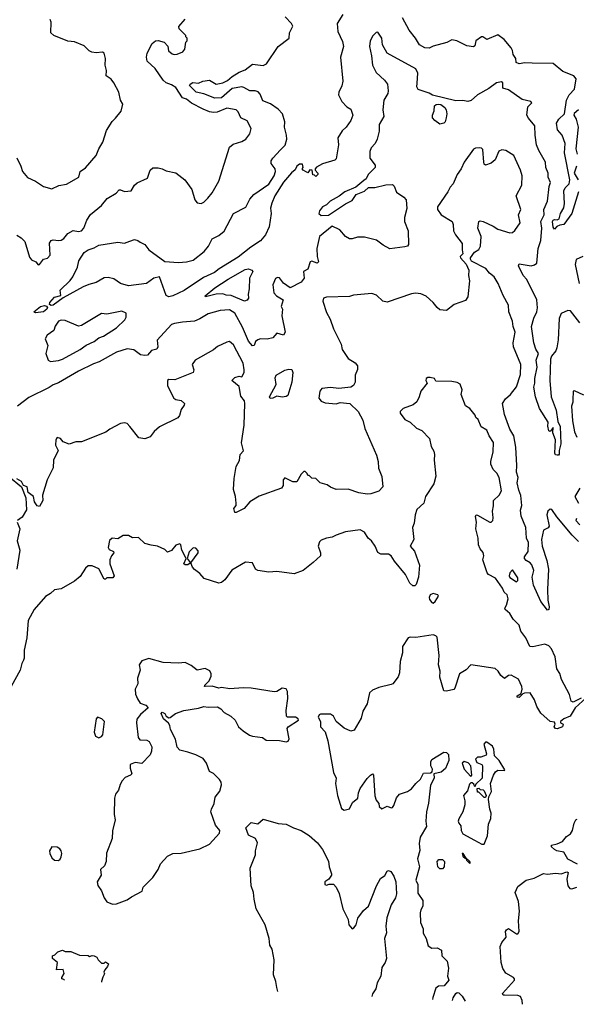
# Model space of a CAD drawing. Extents: x 1690054 to 1842981, y 782881 to 914114.
# Tile 8 of 256: x 1703917 to 1708048, y 790626 to 797933. Entities that reach past the tile are written whole.
import ezdxf

# ---------------------------------------------------------------- set-up
doc = ezdxf.new("R2010")
doc.units = 0

msp = doc.modelspace()

# ---------------------------------------------------------------- linework, layer by layer
at = {"layer": '0CON10XD'}
for points in [[(1706315, 797971.8), (1706272.3, 797905), (1706277.5, 797845), (1706311.8, 797771.8), (1706319.1, 797735), (1706296.9, 797655), (1706314.6, 797475.4), (1706308.5, 797441.5), (1706286.2, 797395), (1706283.8, 797375), (1706307.5, 797325), (1706345, 797285.9), (1706375, 797269.5), (1706389.2, 797225), (1706374.5, 797185), (1706339.5, 797135), (1706311.5, 797108.5), (1706279.4, 797055), (1706282, 797005), (1706265, 796900), (1706255, 796890), (1706165, 796862.5), (1706120.7, 796839.3), (1706110, 796825), (1706110, 796815), (1706130, 796795), (1706130, 796785), (1706115, 796770), (1706105, 796780), (1706091.7, 796781.7), (1706087, 796817), (1706071.7, 796818.3), (1706055, 796797.5), (1706020, 796815), (1706012.5, 796825), (1706020, 796835), (1706015, 796860), (1705995, 796860), (1705975, 796845.8), (1705962.2, 796817.8), (1705935, 796797.3), (1705874.1, 796725.9), (1705811.9, 796625), (1705787.9, 796572.1), (1705778.8, 796535), (1705782.9, 796495), (1705768.9, 796395), (1705742.5, 796335), (1705705, 796290.6), (1705633.3, 796245), (1705539.1, 796170.9), (1705396.7, 796085), (1705363.9, 796056.1), (1705280.9, 796019.1), (1705137.7, 795922.3), (1705054.2, 795884.2), (1705025, 795876), (1705005, 795886.7), (1704955, 796023.3), (1704913.1, 796015), (1704859.4, 795975), (1704725, 795956.9), (1704666.2, 795975), (1704615, 796009.2), (1704575, 796018.9), (1704545, 796017.1), (1704485, 795981.4), (1704431.2, 795968.8), (1704389.2, 795950.8), (1704240.4, 795869.6), (1704166.1, 795813.9), (1704151.9, 795811.9), (1704139.2, 795819.2), (1704140, 795835), (1704175, 795873.2), (1704222.9, 795885), (1704218.8, 795925), (1704293.2, 795996.8), (1704312.5, 796025), (1704345.6, 796095), (1704355.7, 796144.3), (1704396.7, 796205), (1704424.5, 796225.5), (1704470.7, 796239.3), (1704505, 796260.6), (1704645, 796280.8), (1704695, 796274.2), (1704735, 796288), (1704768.6, 796301.4), (1704794, 796295), (1704810.6, 796280.6), (1704845, 796265.4), (1704876.4, 796225), (1704995, 796139), (1705095, 796130), (1705155, 796135.2), (1705205, 796147.9), (1705287.5, 796212.5), (1705317.5, 796252.5), (1705345, 796307.1), (1705395, 796332), (1705435, 796364), (1705503.5, 796495), (1705595, 796542.6), (1705625, 796601.2), (1705655.2, 796635), (1705765, 796711.4), (1705805.9, 796774.1), (1705816.5, 796806.5), (1705813.1, 796825), (1705784.5, 796864.5), (1705784.5, 796885), (1705795, 796904.7), (1705852.5, 796967.5), (1705887.3, 797002.7), (1705898.8, 797045), (1705898.4, 797075), (1705882.5, 797135), (1705884.6, 797174.6), (1705868.1, 797235), (1705835, 797268.1), (1705777.8, 797307.8), (1705721.1, 797331.1), (1705701.1, 797381.1), (1705687, 797397), (1705665, 797405.2), (1705625, 797404.2), (1705580.8, 797430.8), (1705565, 797434.1), (1705495, 797422), (1705415, 797353.5), (1705365, 797350.6), (1705285, 797382.4), (1705226, 797396), (1705177.9, 797445), (1705181.8, 797455), (1705202.4, 797467.6), (1705245, 797461.8), (1705275.9, 797475.9), (1705325, 797483.6), (1705375, 797454.5), (1705425, 797463.9), (1705459.5, 797480.5), (1705495, 797511.2), (1705545, 797542.5), (1705590.5, 797559.5), (1705646.1, 797603.9), (1705723.6, 797593.6), (1705750, 797605), (1705834.3, 797735), (1705916.5, 797795), (1705920, 797835), (1705943.3, 797885), (1705933.3, 797905), (1705888.6, 797955)], [(1708063.3, 796655), (1708015.6, 796495), (1707955, 796413.8), (1707925, 796408.8), (1707902.3, 796397.7), (1707885, 796378), (1707875, 796392.5), (1707871.6, 796435), (1707875, 796445.4), (1707885, 796449.6), (1707905, 796448.2), (1707920, 796455), (1707930.9, 796495), (1707954.2, 796535.8), (1707961.5, 796568.5), (1707956.2, 796663.8), (1707966.4, 796685), (1707994.3, 796715.7), (1707998.9, 796745), (1707959.2, 796945), (1707964.8, 797015), (1707942.2, 797075), (1707908.5, 797115), (1707900.6, 797165), (1707917.5, 797195), (1707959.5, 797235), (1707974.7, 797335.3), (1707995.5, 797374.5), (1708035, 797417.5), (1708047.5, 797495), (1708030, 797515), (1707948.3, 797548.3), (1707875, 797606.9), (1707720.4, 797609.6), (1707665, 797613.1), (1707625, 797605.4), (1707601.4, 797615), (1707600, 797645), (1707578.5, 797675), (1707574.6, 797705), (1707565, 797724.5), (1707513.8, 797785), (1707465, 797819.7), (1707385, 797786), (1707355.3, 797805.3), (1707345, 797805.5), (1707301.3, 797775), (1707295, 797740), (1707285, 797732.2), (1707235, 797738.9), (1707162.5, 797775), (1707125, 797783.3), (1707087, 797763), (1706985, 797736.4), (1706955, 797722.6), (1706924.3, 797725), (1706884.1, 797745), (1706855.3, 797795), (1706806.4, 797855), (1706757.4, 797947.4)], [(1703895, 796907.5), (1703925, 796846), (1703937.5, 796805), (1703975, 796762.5), (1704035, 796734.7), (1704095, 796693.8), (1704155, 796678.6), (1704208.3, 796701.7), (1704265, 796711.6), (1704355.3, 796764.7), (1704365.7, 796805), (1704405, 796832.3), (1704484.6, 796925.4), (1704504.4, 796975), (1704534.4, 797025), (1704560.5, 797109.5), (1704602.6, 797177.4), (1704627.3, 797202.7), (1704670.9, 797255), (1704681.9, 797305), (1704665.7, 797335), (1704654.3, 797395), (1704615.4, 797465.4), (1704595, 797490.8), (1704560, 797515), (1704561.9, 797555), (1704551.2, 797595), (1704554.3, 797644.3), (1704543.3, 797685), (1704532, 797692), (1704485, 797686.3), (1704453, 797693), (1704432, 797702), (1704395, 797739.2), (1704325, 797767.5), (1704273.7, 797773.7), (1704170, 797815), (1704148, 797835), (1704151.4, 797915), (1704144.2, 797935)], [(1705278.5, 797268.5), (1705192.4, 797312.4), (1705155, 797341.8), (1705125, 797351.9), (1705075, 797429.6), (1705045, 797450), (1705005, 797464.6), (1704981.1, 797485), (1704921.7, 797571.7), (1704864.5, 797625), (1704858.1, 797655), (1704862.5, 797685), (1704900, 797755), (1704925, 797775.5), (1704945, 797779.2), (1704990, 797765), (1705016.7, 797736.7), (1705021.7, 797701.7), (1705048.3, 797678.3), (1705063.3, 797673.3), (1705085, 797676.7), (1705127.5, 797695), (1705142.5, 797715), (1705150, 797765), (1705160, 797775), (1705160, 797795), (1705150, 797805), (1705150, 797815), (1705100, 797865), (1705098.3, 797881.7), (1705145, 797936.7)], [(1708075, 795682.5), (1708005, 795772), (1707985, 795774), (1707936.8, 795753.2), (1707921.8, 795715), (1707913, 795557), (1707903.6, 795496.4), (1707895.3, 795474.7), (1707863.5, 795435), (1707856, 795414), (1707850.8, 795255), (1707862.3, 795135), (1707898.2, 795035), (1707911.9, 794951.9), (1707927.3, 794912.7), (1707932, 794785), (1707920, 794735), (1707921.7, 794708.3), (1707915, 794700), (1707905, 794700), (1707893.6, 794703.6), (1707887.5, 794715), (1707893.1, 794815), (1707873.8, 794866.2), (1707875.7, 794905.7), (1707855, 794876.7), (1707845, 794882.5), (1707836.9, 794915), (1707837.9, 794945), (1707775, 795046.7), (1707744.7, 795135), (1707733.2, 795205), (1707740.7, 795235), (1707739, 795269), (1707757.3, 795355), (1707750.3, 795405), (1707766.6, 795455), (1707747.7, 795487.7), (1707732.4, 795535), (1707716.4, 795655), (1707732.9, 795717.1), (1707755.2, 795765), (1707759.6, 795795), (1707754.3, 795855), (1707679.7, 796005), (1707654.7, 796035), (1707618.6, 796105), (1707625, 796120), (1707712.7, 796107.3), (1707736.9, 796113.1), (1707755, 796126.7), (1707765.4, 796234.6), (1707784.5, 796295), (1707792.5, 796385), (1707783.9, 796435), (1707808.4, 796485), (1707806.2, 796525), (1707833.1, 796585), (1707847.5, 796695), (1707857.3, 796725), (1707839.1, 796765), (1707840, 796795), (1707821.4, 796835), (1707819.2, 796875), (1707770.9, 796960.9), (1707753.3, 797005), (1707741.4, 797075), (1707740.6, 797145), (1707692, 797202), (1707681.1, 797225), (1707688.6, 797285), (1707718, 797315), (1707710, 797325), (1707645, 797341.1), (1707545, 797413.1), (1707503.8, 797425), (1707503.3, 797465), (1707492.3, 797472.3), (1707455, 797464.5), (1707398.5, 797421.5), (1707315, 797374.6), (1707266.7, 797333.3), (1707244.1, 797325.9), (1707205, 797332.4), (1707155, 797331.5), (1706981.9, 797371.9), (1706955, 797387.8), (1706874.4, 797414.4), (1706863.9, 797435), (1706868.2, 797461.8), (1706871.1, 797535), (1706857.4, 797567.4), (1706644, 797685), (1706608.6, 797745), (1706605.8, 797795), (1706575, 797840), (1706561.7, 797838.3), (1706537.8, 797812.2), (1706518.6, 797775), (1706512.2, 797735), (1706528, 797665), (1706534.3, 797595), (1706561.7, 797541.7), (1706625, 797484), (1706645.8, 797455), (1706652.5, 797405), (1706648.6, 797385), (1706619.2, 797335), (1706612.5, 797265), (1706619.4, 797215), (1706585.4, 797155), (1706584.5, 797104.5), (1706570.7, 797045), (1706555.3, 797014.7), (1706525, 796981.2), (1706515.7, 796955), (1706515.9, 796905.9), (1706554.3, 796854.3), (1706555.5, 796835), (1706502.9, 796785), (1706487.4, 796752.6), (1706471.3, 796738.7), (1706411.1, 796688.9), (1706329.7, 796655), (1706287.5, 796622.5), (1706221.1, 796585), (1706195, 796559.6), (1706165.7, 796545), (1706142, 796515), (1706136.7, 796495), (1706155, 796478.8), (1706208, 796482), (1706334.1, 796565.9), (1706385, 796590.7), (1706413.4, 796636.6), (1706475, 796660.3), (1706505, 796688.5), (1706552.6, 796687.4), (1706635, 796708.4), (1706685, 796709), (1706696.4, 796696.4), (1706712.5, 796652.5), (1706769.2, 796615), (1706784.2, 796595), (1706790.9, 796530.9), (1706774, 796465), (1706774.1, 796435.9), (1706801.2, 796365), (1706803.3, 796265), (1706795, 796253.3), (1706775, 796246.7), (1706665, 796232.5), (1706615, 796258.8), (1706565, 796295.6), (1706475, 796318), (1706425, 796319.3), (1706385, 796305.7), (1706365, 796305.3), (1706335.4, 796325), (1706294.2, 796374.2), (1706235, 796401.2), (1706141.9, 796325), (1706121.4, 796235), (1706124.4, 796175.6), (1706135.6, 796135), (1706124.4, 796125.6), (1706085, 796139.6), (1706073.2, 796136.8), (1706055, 796081.2), (1706023.3, 796065), (1706028, 796015), (1706006.7, 795985), (1705925, 795942.5), (1705875, 795976.9), (1705846.1, 796016.1), (1705831.4, 796018.6), (1705815, 796012.5), (1705796.8, 795965), (1705803.3, 795905), (1705823.9, 795883.9), (1705873.8, 795855), (1705858.8, 795805), (1705868.8, 795785), (1705863.3, 795735), (1705887.5, 795615), (1705875, 795592.5), (1705849.3, 795599.3), (1705825, 795606.7), (1705795, 795572.5), (1705755, 795562.5), (1705705, 795563.3), (1705685, 795557.5), (1705667.5, 795545), (1705657.5, 795515), (1705645, 795512.5), (1705615, 795546), (1705570.4, 795650.4), (1705515, 795754.5), (1705475, 795780), (1705405.5, 795775.5), (1705315, 795748.9), (1705255, 795712.5), (1705215, 795695.8), (1705125, 795688.6), (1705065, 795679.2), (1705045, 795670), (1704937.5, 795555), (1704942.1, 795505), (1704935, 795488.6), (1704895, 795477.1), (1704865, 795442.9), (1704845, 795439.7), (1704815, 795445.8), (1704765, 795481.9), (1704715, 795491.3), (1704634.6, 795465.4), (1704506.2, 795393.8), (1704465, 795378.2), (1704355, 795324.1), (1704205, 795236.9), (1704165, 795224), (1704135, 795202.8), (1703985, 795127.8), (1703901.4, 795065)], [(1707035, 797158.2), (1706997.1, 797185), (1706982, 797205), (1706979.7, 797225), (1706992.4, 797257.6), (1706996.8, 797293.2), (1707006.9, 797303.1), (1707025, 797307.1), (1707042.3, 797302.3), (1707071.9, 797281.9), (1707082.1, 797265), (1707086.8, 797235), (1707083.1, 797205), (1707075, 797175.6), (1707065, 797164.2), (1707035, 797158.2)], [(1703895, 796332.9), (1703928.8, 796315), (1703955, 796286), (1703991.2, 796171.2), (1704005, 796150), (1704037.1, 796135), (1704055, 796112.5), (1704065, 796116.2), (1704095, 796156.2), (1704125, 796164), (1704142.9, 796185), (1704139.2, 796275), (1704150, 796295), (1704165, 796299.2), (1704205, 796292.9), (1704225, 796295.8), (1704245, 796310), (1704275, 796346.9), (1704315, 796368.6), (1704355, 796362), (1704375, 796366.2), (1704393.3, 796385), (1704415.8, 796445), (1704442.1, 796487.9), (1704525, 796554), (1704566, 796605), (1704634.5, 796645.5), (1704655, 796670), (1704665, 796671.2), (1704695, 796657.5), (1704745, 796662.5), (1704770, 796705), (1704788.8, 796721.2), (1704865, 796756.7), (1704886.2, 796815), (1704905, 796833.8), (1704945, 796833.8), (1704975.9, 796825.9), (1705005, 796810), (1705075, 796796), (1705143.8, 796745), (1705195, 796672.5), (1705217.5, 796595), (1705235, 796573.3), (1705265, 796567.5), (1705285, 796577.5), (1705312.7, 796607.3), (1705345, 796646.7), (1705394.2, 796735), (1705474.4, 796985.6), (1705502.1, 797007.9), (1705565, 797028.6), (1705595, 797046), (1705626, 797085), (1705635.9, 797124.1), (1705605, 797182.5), (1705558, 797205), (1705538.3, 797248.3), (1705524, 797264), (1705455, 797275.7), (1705382.5, 797247.5), (1705355, 797244.2), (1705325, 797248), (1705278.5, 797268.5)], [(1708064.7, 797265), (1708033.2, 797236.8), (1708029.4, 797225), (1708047.9, 797195), (1708062.1, 797135), (1708044.8, 796975), (1708055.3, 796935.3)], [(1708065, 794060.4), (1708016.9, 794106.9), (1707903, 794243), (1707867.3, 794297.3), (1707855, 794299.6), (1707835.4, 794285), (1707828.3, 794258.3), (1707847.5, 794175), (1707838.9, 794161.1), (1707803.8, 794145), (1707790.5, 794075), (1707795, 794026.7), (1707828.8, 793918.8), (1707841.8, 793855), (1707833.9, 793705), (1707835.6, 793625), (1707847.1, 793575), (1707843.8, 793556.2), (1707835, 793551.2), (1707783.8, 793615), (1707730.9, 793735), (1707719.3, 793795), (1707731.7, 793845), (1707718, 793888), (1707705, 793902.5), (1707675, 793919.4), (1707663.8, 793935), (1707664.3, 793945.7), (1707690.7, 793985), (1707692, 794052), (1707678.1, 794085), (1707674.4, 794165), (1707638.5, 794248.5), (1707632.7, 794292.7), (1707643.4, 794326.6), (1707637.1, 794402.9), (1707620.9, 794440.9), (1707608.1, 794495), (1707615.6, 794535), (1707603.5, 794575), (1707607.3, 794625), (1707599.6, 794759.6), (1707584.8, 794845), (1707553.6, 794895), (1707515, 795003.8), (1707500.8, 795085), (1707522.1, 795117.9), (1707559.7, 795150.3), (1707605, 795207.5), (1707635, 795300), (1707636.5, 795375), (1707580.9, 795505), (1707580, 795535), (1707593.1, 795615), (1707578.6, 795655), (1707574.3, 795695), (1707548, 795765), (1707545.6, 795815), (1707504, 795885), (1707469.2, 795975), (1707438.1, 796025), (1707402.9, 796052.9), (1707376.5, 796086.5), (1707271.4, 796141.4), (1707263.3, 796155), (1707263.3, 796165), (1707292.7, 796207.3), (1707325, 796227.5), (1707336.8, 796253.2), (1707341.4, 796325), (1707317.5, 796385), (1707325, 796436.2), (1707335, 796440), (1707356, 796434), (1707431.3, 796401.3), (1707465, 796378.1), (1707555, 796350.8), (1707575, 796354.2), (1707592.6, 796367.4), (1707631.1, 796425), (1707618.1, 796485), (1707636.9, 796525), (1707601.8, 796625), (1707642.5, 796705), (1707645.6, 796775), (1707634.5, 796815), (1707585, 796924.2), (1707525, 796962), (1707495, 796968.1), (1707472.5, 796957.5), (1707445, 796893.3), (1707415, 796868.8), (1707375, 796853.8), (1707365, 796861.2), (1707360.6, 796875), (1707355, 796968.8), (1707345, 796980), (1707332.3, 796982.3), (1707300, 796980), (1707285, 796972), (1707215, 796875.8), (1707194.6, 796825), (1707162.8, 796785), (1707135.3, 796715), (1707111.2, 796688.8), (1707095.7, 796655), (1707017.8, 796545), (1707017.5, 796525), (1707044.3, 796485), (1707126.2, 796435), (1707134, 796414), (1707136.7, 796366.7), (1707152.5, 796335), (1707201.7, 796271.7), (1707200, 796225), (1707206.7, 796195), (1707187.1, 796175), (1707187.5, 796165), (1707229.4, 796119.4), (1707251.2, 796075), (1707248, 796035), (1707254.2, 795995), (1707242, 795875), (1707225, 795850), (1707141.7, 795818.3), (1707085, 795774), (1707035, 795778.8), (1707015.7, 795795.7), (1706985.8, 795835), (1706935, 795881.2), (1706895, 795898), (1706855, 795904), (1706825, 795899.2), (1706645, 795836.9), (1706611.2, 795845), (1706565, 795888.6), (1706531.3, 795901.3), (1706395, 795888.8), (1706365, 795878.8), (1706195, 795872.4), (1706171.4, 795865), (1706167.8, 795845), (1706195, 795758.8), (1706220.6, 795710.6), (1706245, 795638.5), (1706302.1, 795525), (1706311.6, 795485), (1706355, 795418.2), (1706407.2, 795387.2), (1706424.6, 795365), (1706424.3, 795335.7), (1706408, 795295), (1706408.1, 795241.9), (1706395, 795217.1), (1706373.5, 795206.5), (1706285, 795196.7), (1706225, 795203.1), (1706160, 795195), (1706143.6, 795176.4), (1706137.5, 795125), (1706155, 795100.6), (1706185, 795088.5), (1706265, 795082), (1706295, 795092), (1706366.7, 795085), (1706428.8, 795025), (1706465, 794960), (1706478.1, 794898.1), (1706565, 794700), (1706578.1, 794655), (1706580, 794605), (1706605, 794542.5), (1706612.5, 794465), (1706582.5, 794435), (1706522.5, 794415), (1706495, 794411.9), (1706435, 794422), (1706355, 794448.8), (1706265, 794445.7), (1706222.7, 794462.7), (1706199.7, 794479.7), (1706147.5, 794495), (1706115, 794527.5), (1706085, 794530), (1706065, 794550), (1706055, 794550), (1706050, 794565), (1706035, 794580), (1706025, 794580), (1706005, 794560), (1705975, 794502.5), (1705945, 794504), (1705885, 794532), (1705872, 794518), (1705871.8, 794475), (1705859.5, 794455), (1705693.8, 794396.2), (1705624.5, 794355.5), (1705582.5, 794305), (1705525, 794275.6), (1705515, 794275.8), (1705506.2, 794305), (1705522.7, 794327.3), (1705524.7, 794345), (1705519.4, 794395), (1705504.6, 794445), (1705508.5, 794528.5), (1705525, 794616), (1705548.1, 794661.9), (1705553.7, 794705), (1705577.5, 794732.5), (1705562.8, 794792.8), (1705584.1, 794924.1), (1705588.8, 795085), (1705586.7, 795105), (1705558.3, 795138.3), (1705545, 795210), (1705492.5, 795255), (1705515, 795276.7), (1705545, 795286.7), (1705565, 795283.3), (1705584.3, 795315), (1705584.4, 795335), (1705575.3, 795385), (1705505, 795518.9), (1705475, 795543.8), (1705455, 795539.2), (1705385, 795506.8), (1705355, 795482.1), (1705218.8, 795405), (1705198, 795375), (1705210, 795335), (1705205, 795313.3), (1705069.7, 795260.3), (1705025, 795262.5), (1705014.2, 795255), (1705014.5, 795214.5), (1705061.2, 795125), (1705075, 795113.8), (1705115, 795106.7), (1705140, 795085), (1705138.3, 795071.7), (1705115, 795040), (1705103.3, 794995), (1705091.7, 794978.3), (1704955, 794911.2), (1704915, 794876.7), (1704885, 794836.7), (1704845, 794821.2), (1704800.5, 794830.5), (1704735, 794913.8)], [(1708048.6, 796845), (1708030.9, 796795), (1708061.7, 796745)], [(1708095.5, 796175), (1708047.7, 796152.3), (1708040.4, 796115), (1708068.5, 795975)], [(1705585, 795844.8), (1705485.6, 795885.6), (1705449.2, 795889.2), (1705425, 795898.6), (1705375, 795894.7), (1705305, 795877.5), (1705297, 795877), (1705293.8, 795883.8), (1705365, 795941.8), (1705463.3, 796006.7), (1705590.8, 796079.2), (1705615, 796084), (1705640, 796075), (1705646.4, 796065), (1705622.2, 796015), (1705620.3, 795935), (1705611.9, 795895), (1705614.8, 795865), (1705605, 795850.6), (1705585, 795844.8)], [(1704035, 795757.5), (1704023.1, 795765), (1704072.5, 795805), (1704102.1, 795812.1), (1704116.7, 795806.7), (1704122.9, 795795), (1704119.6, 795785), (1704095, 795763.7), (1704035, 795757.5)], [(1704145.3, 795395.3), (1704205, 795404.2), (1704236.2, 795413.8), (1704365.1, 795484.9), (1704411.9, 795518.1), (1704469.7, 795545), (1704505, 795572.3), (1704539.3, 795585), (1704634.6, 795645), (1704697.5, 795705), (1704708, 795725), (1704706.7, 795755), (1704675, 795770), (1704565, 795747.5), (1704525, 795753.3), (1704375, 795664), (1704355, 795657.5), (1704255, 795700), (1704225, 795703.1), (1704205, 795695.8), (1704180.9, 795659.1), (1704172, 795625), (1704121.7, 795591.7), (1704107.6, 795565), (1704125.8, 795515.8), (1704112.3, 795455), (1704128.9, 795405), (1704145.3, 795395.3)], [(1705775, 795122.5), (1705771.1, 795135), (1705820.8, 795225), (1705813.3, 795275), (1705820.9, 795295), (1705885, 795331.7), (1705915, 795339.1), (1705936.1, 795336.1), (1705944.7, 795314.7), (1705937.6, 795242.4), (1705906, 795144), (1705894.7, 795135.3), (1705865, 795131.5), (1705825, 795138.6), (1705795, 795124.8), (1705775, 795122.5)], [(1708085, 792898), (1708025, 792867.2), (1708010.9, 792875), (1707997.1, 792925), (1707937.3, 793035), (1707925, 793080.4), (1707903.9, 793115), (1707890.3, 793205), (1707865, 793262.6), (1707845, 793286.6), (1707815, 793298.3), (1707725, 793277.5), (1707702.2, 793282.2), (1707674.2, 793344.2), (1707636.2, 793395), (1707625, 793439.2), (1707580.6, 793485), (1707555.7, 793525), (1707521.1, 793555), (1707518.5, 793565), (1707531, 793589), (1707542, 793635), (1707535.9, 793665), (1707512.5, 793685), (1707499.8, 793715), (1707448.8, 793788.8), (1707395.4, 793815.4), (1707386.9, 793826.9), (1707354.7, 793925), (1707360.6, 793955), (1707357.9, 793977.9), (1707334.7, 794004.7), (1707322, 794035), (1707319.6, 794085), (1707303.1, 794155), (1707307.7, 794205), (1707300, 794245), (1707305, 794257.5), (1707315, 794256.8), (1707405, 794203.3), (1707415.8, 794204.2), (1707427.5, 794215), (1707431.6, 794235), (1707424.8, 794285), (1707433.7, 794325), (1707433.1, 794365), (1707475, 794404.4), (1707492.6, 794437.4), (1707474.4, 794535), (1707457.1, 794567.1), (1707430, 794595), (1707414.6, 794635), (1707413.8, 794655), (1707431.2, 794725), (1707434.2, 794795), (1707402.5, 794845), (1707385, 794886.2), (1707341.7, 794911.7), (1707320, 794965), (1707301.7, 794981.7), (1707298.3, 794998.3), (1707258.1, 795048.1), (1707226.8, 795066.8), (1707192.3, 795152.3), (1707202.1, 795185), (1707185, 795228.5), (1707165, 795239.4), (1707125, 795246.7), (1707005, 795250), (1706995, 795270), (1706963, 795277), (1706945, 795277.5), (1706935, 795270), (1706932.5, 795255), (1706940, 795235), (1706893, 795177), (1706882.5, 795135), (1706865, 795097.5), (1706836.1, 795073.9), (1706763.9, 795046.1), (1706740, 795025), (1706741.7, 795011.7), (1706776.1, 794966.1), (1706815.8, 794945.8), (1706861.7, 794901.7), (1706902.5, 794885), (1706958.8, 794825), (1706971.4, 794765), (1706990.9, 794730.9), (1706995.8, 794705), (1706994.2, 794665), (1707006, 794545), (1706991.7, 794488.3), (1706930, 794395), (1706916.2, 794345), (1706863.4, 794296.6), (1706852.2, 794257.8), (1706845, 794197.5), (1706832.5, 794165), (1706841.9, 794075), (1706814.3, 794025), (1706847.5, 793987.5), (1706884.7, 793885), (1706876.4, 793795), (1706859.4, 793740.6), (1706849.1, 793730.9), (1706835, 793730.6), (1706811.7, 793751.7), (1706780.7, 793815), (1706697.8, 793915), (1706675, 793953.3), (1706655, 793965.8), (1706596.5, 793966.5), (1706575, 793977.8), (1706555, 794025.6), (1706528.7, 794065), (1706504.2, 794084.2), (1706475, 794128.5), (1706445, 794146.7), (1706335, 794130.9), (1706265, 794108), (1706237.3, 794092.7), (1706194.6, 794085.4), (1706155, 794070), (1706143.3, 794056.7), (1706133.1, 794025), (1706150.6, 793975), (1706148.9, 793955), (1706096.1, 793903.9), (1706020.8, 793845), (1705955, 793820.6), (1705826.5, 793836.5), (1705765, 793832.4), (1705684.5, 793844.5), (1705667.8, 793855), (1705645, 793901.8), (1705592.6, 793907.4), (1705492.6, 793847.4), (1705440.8, 793775), (1705415, 793755.8), (1705395, 793752), (1705287.5, 793785), (1705255, 793823.8), (1705213.6, 793853.6), (1705200.3, 793870.3), (1705188.3, 793901.7), (1705242.5, 793975), (1705241.7, 793991.7), (1705225, 794010), (1705205, 794012.5), (1705175, 793982.5), (1705160, 793935), (1705182.5, 793905), (1705181.7, 793898.3), (1705165, 793888), (1705146.1, 793886.1), (1705136.2, 793895), (1705153.8, 793935), (1705120, 793995), (1705112.5, 794035), (1705105, 794042.5), (1705075, 794032.5), (1705045, 793992.5), (1705015, 793980), (1704995, 794000), (1704940, 794025), (1704894, 794034), (1704846.4, 794046.4), (1704799.5, 794089.5), (1704755, 794088.6), (1704724.5, 794104.5), (1704685.5, 794104.5), (1704645, 794080.8), (1704602.5, 794085), (1704585, 794067.5), (1704574.3, 794015), (1704580.9, 794000.9), (1704613.3, 793985), (1704616.1, 793976.1), (1704598.8, 793955), (1704586.7, 793925), (1704587.5, 793895), (1704617.5, 793805), (1704608.3, 793791.7), (1704565, 793790), (1704555, 793780), (1704545, 793780), (1704505, 793856.7), (1704455, 793880), (1704425, 793878.8), (1704405, 793863.3), (1704365, 793800), (1704325, 793766.7), (1704225, 793710), (1704175, 793700.5), (1704146.3, 793673.7), (1704108.1, 793651.9), (1704024.2, 793555), (1703980.5, 793475), (1703970.6, 793345), (1703949.6, 793255), (1703951.1, 793195), (1703945, 793178.8), (1703932.5, 793155), (1703922.1, 793105), (1703855.2, 792985)], [(1708105, 795147.5), (1708035, 795177.5), (1708024.4, 795175), (1708021.4, 795111.4), (1708022.7, 795095), (1708013.1, 795065), (1708020.7, 794955), (1708033.5, 794875), (1708051.2, 794835)], [(1704735, 794913.8), (1704715.6, 794935.6), (1704695, 794940), (1704665, 794936.2), (1704586.7, 794895), (1704557.7, 794872.3), (1704375, 794800.8), (1704335, 794798.8), (1704285, 794783.3), (1704238.8, 794798.8), (1704220, 794825), (1704195, 794832.5), (1704186.7, 794815), (1704184.2, 794775), (1704203.3, 794735), (1704168.8, 794665), (1704165.9, 794605.9), (1704121, 794519), (1704087.1, 794405), (1704088, 794365), (1704065, 794320), (1704047.5, 794325), (1704027.5, 794355), (1704020, 794395), (1703980, 794425), (1703972.5, 794465), (1703946.2, 794476.2), (1703930, 794505), (1703895.4, 794525.4)], [(1703833.3, 794545), (1703930, 794465), (1703963.3, 794385), (1703967.5, 794295), (1703935, 794240), (1703900, 794215)], [(1708072.9, 794455), (1708036.8, 794395), (1708065.2, 794345)], [(1708048.7, 794231.3), (1708045, 794216.7), (1708074.8, 794184.8)], [(1703897.5, 794205), (1703919.2, 794155), (1703898.1, 794065), (1703918.2, 793995), (1703897.1, 793855)], [(1707605, 793762), (1707615, 793771.2), (1707615, 793791.2), (1707575, 793850), (1707555, 793828), (1707548.5, 793805), (1707555, 793793.9), (1707605, 793762)], [(1706985, 793602.2), (1707000, 793615), (1707025.5, 793655), (1707021.5, 793665), (1706985, 793674), (1706963.3, 793665), (1706956.9, 793645), (1706959.7, 793629.7), (1706975, 793606.4), (1706985, 793602.2)], [(1708119.9, 792900.1), (1708040, 792825), (1708003.3, 792765), (1707955, 792743.3), (1707930, 792725), (1707930, 792715), (1707950, 792705), (1707946.7, 792685), (1707905, 792670), (1707893, 792673), (1707882.5, 792685), (1707890, 792705), (1707885, 792720), (1707855, 792723.3), (1707785.7, 792785.7), (1707755, 792836.7), (1707738.1, 792885), (1707705, 792937.8), (1707664.5, 792935.5), (1707650.6, 792929.4), (1707625, 792903.3), (1707610, 792905), (1707610, 792915), (1707638.8, 792931.2), (1707647.3, 792965), (1707644.4, 792985), (1707619.1, 793039.1), (1707565, 793068.9), (1707543.6, 793066.4), (1707515, 793043.8), (1707488, 793065), (1707468.2, 793098.2), (1707445, 793118), (1707265.8, 793144.2), (1707231.7, 793108.3), (1707182, 793078), (1707147.5, 792972.5), (1707138.3, 792961.7), (1707085, 792950), (1707065, 792952), (1707035, 793053.3), (1707037.3, 793097.3), (1707026.2, 793145), (1707031.2, 793215), (1707015, 793349.1), (1707005, 793360.3), (1706985, 793367.8), (1706857.7, 793347.7), (1706815, 793350.6), (1706800, 793345), (1706758.7, 793281.3), (1706758.5, 793235), (1706740.4, 793169.6), (1706736.2, 793085), (1706727.1, 793055), (1706687.5, 793005), (1706675, 792998.1), (1706583.4, 792976.6), (1706535, 792956.9), (1706512.4, 792937.6), (1706496.2, 792855), (1706465, 792800), (1706450.7, 792749.3), (1706400.7, 792659.3), (1706375, 792653.8), (1706325, 792676.2), (1706266.7, 792725), (1706245, 792763.3), (1706225, 792778.8), (1706150.7, 792779.3), (1706140, 792775), (1706133.3, 792756.7), (1706148.8, 792725), (1706150.8, 792685), (1706185, 792646.7), (1706205, 792581.2), (1706247, 792345), (1706265.2, 792305), (1706259.8, 792265), (1706276.6, 792175), (1706305, 792078.9), (1706325, 792066.7), (1706365, 792077.5), (1706386.9, 792123.1), (1706426.1, 792155), (1706430.9, 792195), (1706443.8, 792226.2), (1706495, 792302.5), (1706520.6, 792325)], [(1704605, 791368.8), (1704635, 791372), (1704715, 791400), (1704746.2, 791423.8), (1704825.4, 791464.6), (1704833.3, 791495), (1704905, 791566.2), (1704944.2, 791625), (1704961.1, 791668.9), (1705015, 791724.2), (1705055, 791744.2), (1705115, 791747.5), (1705255, 791779.4), (1705326.9, 791815), (1705400, 791895), (1705403.3, 791915), (1705369.7, 791955), (1705336.9, 792055), (1705340, 792075), (1705360.8, 792115), (1705368.3, 792161.7), (1705402.1, 792207.9), (1705414.5, 792255), (1705411.9, 792275), (1705399.2, 792295), (1705355, 792337.5), (1705325, 792352.5), (1705304.5, 792414.5), (1705279.3, 792449.3), (1705225, 792478), (1705165.7, 792495.7), (1705105, 792511.2), (1705085, 792533.3), (1705072.4, 792592.4), (1705036, 792665), (1705032.5, 792695), (1705021.7, 792711.7), (1704983.6, 792743.6), (1704966.2, 792785), (1704975, 792793.8), (1704993.8, 792785), (1705004.3, 792764.3), (1705025, 792751.2), (1705035, 792753.3), (1705073.3, 792785), (1705135, 792806.9), (1705245, 792824.2), (1705284.1, 792835.9), (1705315, 792830.8), (1705385, 792832.9), (1705409.3, 792819.3), (1705435, 792790), (1705485, 792763.8), (1705515.7, 792735), (1705541.4, 792685), (1705575, 792654.4), (1705624, 792624), (1705645.4, 792615.4), (1705720, 792605), (1705747, 792587), (1705845, 792582.5), (1705895, 792572.5), (1705910.5, 792579.5), (1705918, 792595), (1705903.3, 792673.3), (1705908.9, 792685), (1705986.2, 792735), (1705982.7, 792745), (1705965, 792756.8), (1705905.5, 792755.5), (1705897.8, 792765), (1705894.6, 792805.4), (1705906.7, 792895), (1705903.9, 792946.1), (1705896, 792966), (1705865, 792970.8), (1705825, 792947.3), (1705805, 792943.6), (1705635, 792972.2), (1705575, 792974.4), (1705476.1, 792966.1), (1705415, 792976.7), (1705395, 792972.5), (1705345, 792986.7), (1705295, 792983.3), (1705290, 792985), (1705292.5, 792995), (1705324.4, 793025.6), (1705337.9, 793062.1), (1705339.1, 793079.1), (1705329.6, 793099.6), (1705295, 793117.8), (1705235, 793105.8), (1705189.7, 793139.7), (1705145, 793162.5), (1705095, 793158.2), (1704981.9, 793161.9), (1704875, 793191.1), (1704824.3, 793175), (1704804.4, 793145), (1704812.5, 793105), (1704792.7, 793045), (1704794.3, 793005), (1704774, 792965), (1704777.3, 792927.3), (1704792.3, 792892.3), (1704811.1, 792861.1), (1704854.2, 792845), (1704870, 792825), (1704813.6, 792776.4), (1704787.7, 792742.3), (1704784, 792715), (1704796.2, 792605), (1704808.3, 792588.3), (1704860, 792585), (1704877.2, 792577.2), (1704896.8, 792536.8), (1704896.4, 792503.6), (1704885, 792476.2), (1704825, 792413.8), (1704775, 792420), (1704737.5, 792405), (1704737, 792377), (1704750, 792335), (1704740, 792325), (1704701.2, 792308.8), (1704678.8, 792285), (1704662.7, 792257.3), (1704651.2, 792215), (1704628.8, 792185), (1704621.2, 792155), (1704618.8, 792035), (1704626.7, 791995), (1704606.4, 791913.6), (1704603.3, 791855), (1704561.7, 791748.3), (1704560, 791685), (1704545.8, 791654.2), (1704517.5, 791625), (1704522.5, 791585), (1704492.5, 791535), (1704498.3, 791508.3), (1704525, 791467.5), (1704543.8, 791415), (1704563.3, 791385), (1704605, 791368.8)], [(1704505, 792603.8), (1704525, 792612.5), (1704533.3, 792625), (1704547.5, 792725), (1704527.5, 792745), (1704495, 792756.2), (1704483.8, 792745), (1704470, 792645), (1704480, 792615), (1704505, 792603.8)], [(1707365, 791814.2), (1707388.9, 791875), (1707397.5, 791962.5), (1707413.6, 792005), (1707415.7, 792045), (1707406, 792075), (1707397.5, 792145), (1707400, 792165), (1707418, 792205), (1707411.2, 792265), (1707432.7, 792327.3), (1707448.8, 792351.2), (1707465, 792363.3), (1707515, 792360), (1707517.5, 792365), (1707476.2, 792435), (1707440, 792470), (1707435, 792520), (1707425, 792542.5), (1707385, 792570), (1707375, 792570), (1707362.5, 792555), (1707382.5, 792485), (1707380, 792475), (1707339.3, 792460.7), (1707315, 792460.8), (1707300, 792445), (1707309.6, 792419.6), (1707346.2, 792406.2), (1707352.5, 792395), (1707350, 792305), (1707301.7, 792258.3), (1707295, 792240), (1707288.3, 792258.3), (1707275, 792270), (1707265, 792270), (1707255, 792260), (1707239.3, 792210.7), (1707210, 792175), (1707221.2, 792135), (1707220, 792105), (1707205.7, 792055), (1707175, 792001.4), (1707171.4, 791985), (1707175, 791968.9), (1707190.2, 791950.2), (1707194, 791915), (1707205, 791890), (1707293.2, 791843.3), (1707346.7, 791815), (1707365, 791814.2)], [(1706520.6, 792325), (1706535, 792336.5), (1706541.8, 792325), (1706551.8, 792171.8), (1706561.5, 792141.5), (1706583.3, 792115), (1706585, 792093.3), (1706605, 792077.5), (1706645, 792096.2), (1706675, 792084.2), (1706685, 792087.1), (1706695, 792100.8), (1706713, 792157), (1706734.8, 792185.2), (1706795, 792204.1), (1706825.7, 792225), (1706856, 792265), (1706892.4, 792297.6), (1706915, 792340), (1706965, 792342.5), (1706978.3, 792351.7), (1706981.7, 792371.7), (1706967.5, 792395), (1706967.5, 792425), (1706975, 792442.5), (1707065, 792496.7), (1707085, 792493.8), (1707098.9, 792478.9), (1707102, 792435), (1707077.5, 792375), (1707045, 792347.5), (1706990, 792335), (1706992.5, 792305), (1706967, 792253), (1706951.2, 792118.8), (1706935.6, 792055), (1706931.2, 791985), (1706936.4, 791945), (1706890, 791865), (1706881.7, 791818.3), (1706887, 791767), (1706870, 791705), (1706883.8, 791645), (1706857.6, 791547.6), (1706872, 791515), (1706871.4, 791451.4), (1706910, 791395), (1706908.8, 791355), (1706893.9, 791326.1), (1706890.4, 791305), (1706892.9, 791232.9), (1706911.5, 791185), (1706912.4, 791152.4), (1706933.8, 791115), (1706948.6, 791058.6), (1706975, 791043.2), (1707015, 791045.2), (1707046.7, 791026.7), (1707048.8, 790985), (1707090, 790945), (1707100, 790895), (1707092.8, 790835), (1707102.7, 790805), (1707068.2, 790761.8), (1707025, 790759.5), (1707005.7, 790745), (1706983.1, 790675), (1706980.6, 790660.9)], [(1707265, 792317.5), (1707272.5, 792325), (1707266, 792395), (1707245, 792418.8), (1707215, 792426.9), (1707200, 792415), (1707215, 792370.8), (1707265, 792317.5)], [(1707375, 792160), (1707365, 792160), (1707325, 792200), (1707315, 792200), (1707311.7, 792228.3), (1707325, 792230), (1707335, 792220), (1707357, 792217), (1707365, 792210), (1707380, 792175), (1707375, 792160)], [(1705833.8, 790721.4), (1705825, 790750), (1705818.8, 790795), (1705800, 790845), (1705806.7, 790955), (1705792, 791035), (1705774, 791065), (1705769.2, 791115), (1705738, 791215), (1705673.3, 791335), (1705656.2, 791406.2), (1705653.3, 791455), (1705633.9, 791503.9), (1705626.7, 791635), (1705666.7, 791735), (1705666.7, 791765), (1705681.1, 791825), (1705666.3, 791856.3), (1705615, 791880.8), (1705595.6, 791935), (1705635, 791975.6), (1705683.8, 791966.2), (1705725, 792000), (1705835, 791966.7), (1705895, 791962.5), (1705950, 791935), (1706006.7, 791916.7), (1706065, 791877.5), (1706127.5, 791825), (1706163.6, 791773.6), (1706208.8, 791688.8), (1706213.1, 791645), (1706231.9, 791595), (1706231.4, 791585), (1706211.9, 791555), (1706182.7, 791535), (1706182.9, 791515), (1706195, 791509.6), (1706215, 791516.7), (1706245, 791516), (1706265.3, 791495.3), (1706287.7, 791447.7), (1706314.6, 791334.6), (1706354.3, 791254.3), (1706359.2, 791215), (1706385, 791186.2), (1706396.9, 791193.1), (1706413.1, 791215), (1706425.6, 791264.4), (1706468.4, 791321.6), (1706505.8, 791355), (1706564.7, 791505), (1706595, 791559.5), (1706627.5, 791582.5), (1706645, 791613.3), (1706655, 791618.8), (1706671.7, 791611.7), (1706695, 791576.7), (1706708.6, 791535), (1706713.3, 791445), (1706706.9, 791415), (1706673.6, 791365), (1706642.8, 791267.2), (1706634.4, 791205), (1706638.9, 791155), (1706624.5, 791114.5), (1706640, 790965), (1706629.4, 790935), (1706605, 790900), (1706596.9, 790835), (1706570.8, 790785), (1706560.3, 790739.7), (1706535, 790702.5), (1706530.9, 790684.6)], [(1708056.7, 791665), (1707985, 791702.1), (1707955, 791755.5), (1707904.4, 791764.4), (1707885, 791774), (1707863.8, 791795), (1707865, 791806.7), (1707905, 791815.8), (1707946.7, 791835), (1707975, 791872), (1708005, 791890), (1708019.5, 791915), (1708031.1, 791968.9), (1708045, 791994), (1708055, 792000)], [(1704205, 791693.3), (1704217.3, 791702.7), (1704225, 791720), (1704230, 791745), (1704226.2, 791765), (1704215, 791780), (1704195, 791791.2), (1704155, 791793.3), (1704138, 791765), (1704140, 791745), (1704155, 791712.5), (1704176.1, 791696.1), (1704205, 791693.3)], [(1707255, 791672), (1707262.5, 791675), (1707255, 791688.8), (1707230, 791710), (1707207.1, 791745), (1707200, 791745), (1707205, 791724.4), (1707225, 791707.5), (1707230, 791710), (1707232.9, 791695), (1707255, 791672)], [(1707035, 791631.1), (1707019.2, 791645), (1707015.7, 791685), (1707028.9, 791701.1), (1707055, 791700), (1707070, 791685), (1707068, 791645), (1707055, 791632.2), (1707035, 791631.1)], [(1707647.8, 790625.6), (1707645, 790653.3), (1707635, 790684), (1707615, 790690), (1707515, 790692.5), (1707504.4, 790694.4), (1707500.8, 790705), (1707589.2, 790805), (1707590, 790815), (1707582, 790825), (1707526.1, 790856.1), (1707502.3, 790892.3), (1707490, 790935), (1707483.8, 791055), (1707495.8, 791084.2), (1707527.5, 791125), (1707522.5, 791165), (1707530.7, 791179.3), (1707545, 791187.5), (1707605, 791147.5), (1707615, 791148.8), (1707624, 791165), (1707618.9, 791245), (1707627.2, 791317.2), (1707618.5, 791388.5), (1707593.6, 791456.4), (1707615, 791500), (1707675, 791547.5), (1707735, 791562.5), (1707804, 791596), (1707830.6, 791590.6), (1707895, 791598.9), (1707935, 791593.8), (1707978.3, 791608.3), (1707986.4, 791603.6), (1707978, 791555), (1707984.2, 791505), (1708000, 791485), (1708015, 791482), (1708052.5, 791495)], [(1704250.8, 790805), (1704245, 790810), (1704230, 790815), (1704230, 790825), (1704247.5, 790855), (1704240, 790885), (1704191.7, 790881.7), (1704197.5, 790935), (1704160, 790965), (1704160, 790985), (1704178.3, 790991.7), (1704200, 791015), (1704235, 791027.5), (1704255, 791017.5), (1704296.4, 791016.4), (1704360.7, 790990.7), (1704425, 790987.5), (1704435, 790980), (1704455, 790987.5), (1704470, 790985), (1704490, 790975), (1704500, 790955), (1704525, 790930), (1704545, 790930), (1704555, 790940), (1704577, 790927), (1704570, 790905), (1704548.3, 790881.7), (1704542.5, 790865), (1704547, 790853), (1704533.9, 790826.1), (1704523.8, 790795), (1704523.8, 790790.6)], [(1707128.7, 790653), (1707135, 790672.9), (1707155, 790706.8), (1707165, 790713.6), (1707175, 790711.9), (1707201.1, 790685), (1707222.8, 790648.1)]]:
    msp.add_lwpolyline(points, dxfattribs=at)

doc.saveas('drawing.dxf')
